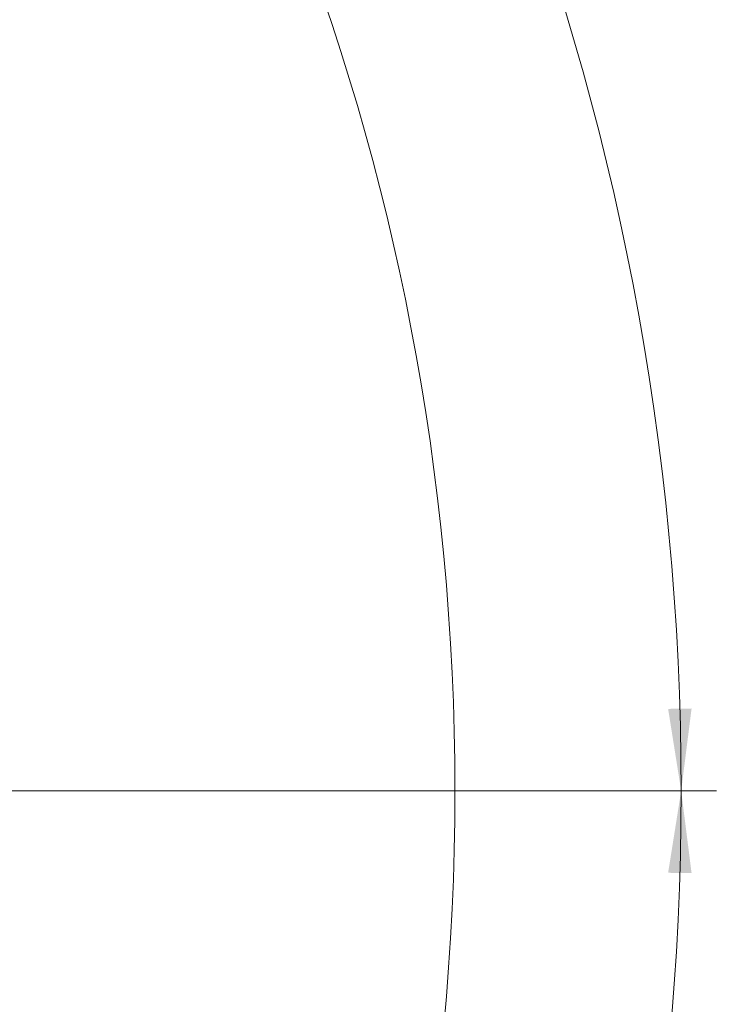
# Model space of a CAD drawing. Header units: millimetres. Extents: x 0 to 14900, y 0 to 10500.
# Tile 54 of 56: x 12958 to 13701, y 5506 to 6555. Entities that reach past the tile are written whole.
import ezdxf

# ---------------------------------------------------------------- set-up
doc = ezdxf.new("R2010")
doc.units = ezdxf.units.MM
doc.header["$LTSCALE"] = 25
doc.styles.add('SLDTEXTSTYLE0', font='TXT', dxfattribs={"width": 0.605})
doc.dimstyles.new('SLDDIMSTYLE1', dxfattribs={"dimtxt": 87.5, "dimasz": 87.5, "dimexe": 0, "dimexo": 0.0625, "dimgap": 21.875, "dimtad": 1, "dimdec": 4, "dimlfac": 25, "dimzin": 12, "dimdsep": 46, "dimtxsty": 'SLDTEXTSTYLE0', "dimsah": 1, "dimcen": 0.09, "dimadec": 1, "dimazin": 3, "dimtfac": 1, "dimtofl": 0, "dimtmove": 0, "dimatfit": 3, "dimfxl": 1, "dimfrac": 2, "dimtolj": 1, "dimtzin": 12, "dimarcsym": 0})

# ---------------------------------------------------------------- blocks, each defined once
blk = doc.blocks.new('_D_6')
at = {"color": 7, "linetype": 'Continuous', "lineweight": 0}
for p, q in [((8210.7, 6193.8), (7985.5, 6233.5)), ((12219.9, 5733.5), (13701, 5733.5))]:
    blk.add_line(p, q, dxfattribs=at)
at = {"color": 7, "linetype": 'Continuous', "lineweight": 18}
blk.add_arc((10821.4, 5733.5), 2842.1, 0, 170, dxfattribs=at)
for points in [[(8022.5, 6227), (8051.3, 6310.6), (8026.7, 6315.3)], [(13663.5, 5733.5), (13674.6, 5821.2), (13649.6, 5820.8)]]:
    blk.add_solid(points, dxfattribs=at)
at = {"color": 7, "linetype": 'Continuous', "lineweight": 18, "insert": (10955.1, 8688), "char_height": 87.5, "attachment_point": 1, "rotation": 355, "style": 'SLDTEXTSTYLE0'}
blk.add_mtext('170°', dxfattribs=at)
blk = doc.blocks.new('_D_7')
at = {"color": 7, "linetype": 'Continuous', "lineweight": 0}
for p, q in [((12219.9, 5733.5), (13701, 5733.5)), ((8210.7, 5273.1), (7985.5, 5233.5))]:
    blk.add_line(p, q, dxfattribs=at)
at = {"color": 7, "linetype": 'Continuous', "lineweight": 18}
blk.add_arc((10821.4, 5733.5), 2842.1, 190, 0, dxfattribs=at)
for points in [[(13663.5, 5733.5), (13649.6, 5646.2), (13674.6, 5645.8)], [(8022.5, 5240), (8026.7, 5151.7), (8051.3, 5156.4)]]:
    blk.add_solid(points, dxfattribs=at)
at = {"color": 7, "linetype": 'Continuous', "lineweight": 18, "insert": (10935.4, 3003.7), "char_height": 87.5, "attachment_point": 1, "rotation": 5, "style": 'SLDTEXTSTYLE0'}
blk.add_mtext('170°', dxfattribs=at)

msp = doc.modelspace()

# ---------------------------------------------------------------- linework, layer by layer
at = {"color": 7, "linetype": 'Continuous', "lineweight": 18}
msp.add_arc((10821.3804458, 5733.4853482), 2601, 190, 170, dxfattribs=at)

# ---------------------------------------------------------------- dimensions: what is measured, and where the dimension line sits
for base, line1, line2, picture, middle in [((11069.0845311, 8564.7559984), ((12169.92932, 5733.4853482), (9472.8315717, 5733.4853482)), ((9924.2205828, 5891.6788381), (8259.8954802, 6185.1442583)), '_D_6', (11069.0845311, 8564.7559984)), ((11069.0845311, 2902.214698), ((9924.2205828, 5575.2918583), (8259.8954802, 5281.8264381)), ((12169.92932, 5733.4853482), (9472.8315717, 5733.4853482)), '_D_7', (11069.0845311, 2902.214698))]:
    dim = msp.add_angular_dim_2l(base=base, line1=line1, line2=line2, dimstyle='SLDDIMSTYLE1', dxfattribs=at)
    dim.commit()
    dim.dimension.update_dxf_attribs({"geometry": picture, "text_midpoint": middle, "dimtype": 162})

doc.saveas('drawing.dxf')
